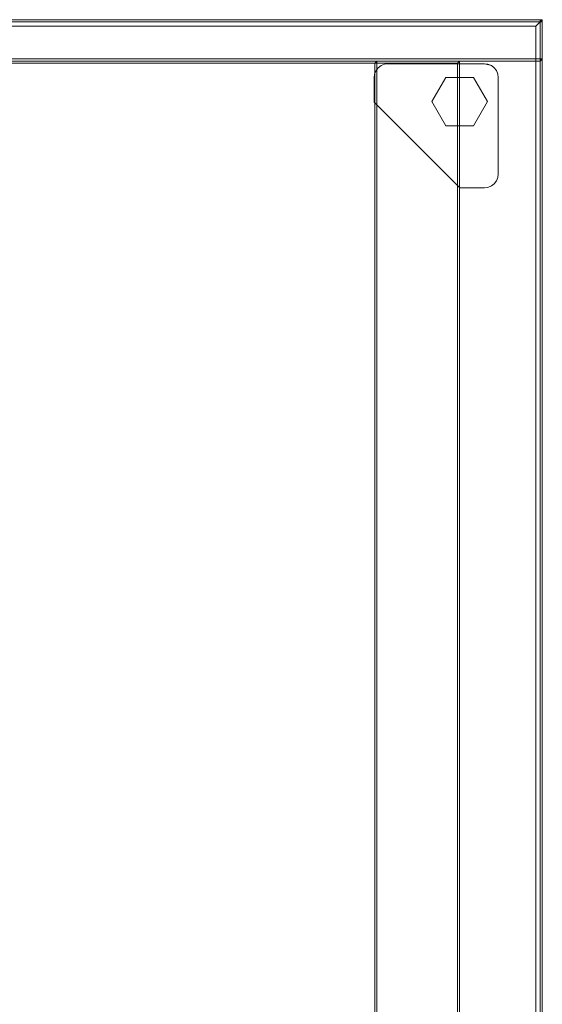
# Model space of a CAD drawing. Header units: inches. Extents: x 813 to 1305, y 19 to 194.
# Tile 31 of 256: x 1137 to 1146, y 62 to 80. Entities that reach past the tile are written whole.
import ezdxf

# ---------------------------------------------------------------- set-up
doc = ezdxf.new("R2010")
doc.units = ezdxf.units.IN
doc.header["$MEASUREMENT"] = 0
for name, color, linetype, true_color in [('CET color Bisque2', 7, 'Continuous', 0xf0d2b4), ('CET color Grey77', 7, 'Continuous', 0xc4c4c4), ('CET color Grey80', 7, 'Continuous', 0xcbcdcc), ('CET color NavajoWhite4', 7, 'Continuous', 0x81775f)]:
    doc.layers.add(name, color=color, linetype=linetype, true_color=true_color)
doc.layers.add('CET Default', color=7, linetype='Continuous')

# ---------------------------------------------------------------- blocks, each defined once
blk = doc.blocks.new('*C178')
at = {"layer": 'CET color Bisque2', "linetype": 'Continuous', "lineweight": 0}
for points, invisible_edges in [([(0.791, 3.041, 27.965), (59.169, 3.041, 27.965), (59.169, 15.169, 27.965), (0.791, 3.041, 27.965)], 4), ([(0.791, 3.041, 27.965), (59.169, 15.169, 27.965), (0.791, 15.169, 27.965), (0.791, 3.041, 27.965)], 9)]:
    blk.add_3dface(points, dxfattribs=dict(at, invisible_edges=invisible_edges))
at = {"layer": 'CET color Grey77', "linetype": 'Continuous', "lineweight": 0}
for points, invisible_edges in [([(59.161, 1.051, 0.141), (56.909, 1.499, 0.141), (58.461, 3.051, 0.141), (59.161, 1.051, 0.141)], 13), ([(58.461, 3.051, 0.59), (56.909, 1.499, 0.59), (59.161, 1.051, 0.59), (58.461, 3.051, 0.59)], 6), ([(56.909, 1.499, 0.59), (58.461, 3.051, 0.59), (56.909, 1.499, 0.141), (56.909, 1.499, 0.59)], 2), ([(58.461, 3.051, 0.59), (58.461, 3.051, 0.141), (56.909, 1.499, 0.141), (58.461, 3.051, 0.59)], 4), ([(59.161, 1.051, 0.141), (58.461, 3.051, 0.141), (58.909, 3.051, 0.141), (59.161, 1.051, 0.141)], 13), ([(58.909, 3.051, 0.59), (58.461, 3.051, 0.59), (59.161, 1.051, 0.59), (58.909, 3.051, 0.59)], 6), ([(58.461, 3.051, 0.59), (58.909, 3.051, 0.59), (58.461, 3.051, 0.141), (58.461, 3.051, 0.59)], 2), ([(58.909, 3.051, 0.59), (58.909, 3.051, 0.141), (58.461, 3.051, 0.141), (58.909, 3.051, 0.59)], 4), ([(59.161, 1.051, 0.141), (58.909, 3.051, 0.141), (58.974, 3.043, 0.141), (59.161, 1.051, 0.141)], 13), ([(58.974, 3.043, 0.59), (58.909, 3.051, 0.59), (59.161, 1.051, 0.59), (58.974, 3.043, 0.59)], 6), ([(58.909, 3.051, 0.59), (58.974, 3.043, 0.59), (58.909, 3.051, 0.141), (58.909, 3.051, 0.59)], 2), ([(58.974, 3.043, 0.59), (58.974, 3.043, 0.141), (58.909, 3.051, 0.141), (58.974, 3.043, 0.59)], 4), ([(59.161, 1.051, 0.141), (58.974, 3.043, 0.141), (59.035, 3.017, 0.141), (59.161, 1.051, 0.141)], 13), ([(59.035, 3.017, 0.59), (58.974, 3.043, 0.59), (59.161, 1.051, 0.59), (59.035, 3.017, 0.59)], 6), ([(58.974, 3.043, 0.59), (59.035, 3.017, 0.59), (58.974, 3.043, 0.141), (58.974, 3.043, 0.59)], 2), ([(59.035, 3.017, 0.59), (59.035, 3.017, 0.141), (58.974, 3.043, 0.141), (59.035, 3.017, 0.59)], 4), ([(59.161, 1.051, 0.141), (59.035, 3.017, 0.141), (59.087, 2.977, 0.141), (59.161, 1.051, 0.141)], 13), ([(59.087, 2.977, 0.59), (59.035, 3.017, 0.59), (59.161, 1.051, 0.59), (59.087, 2.977, 0.59)], 6), ([(59.035, 3.017, 0.59), (59.087, 2.977, 0.59), (59.035, 3.017, 0.141), (59.035, 3.017, 0.59)], 2), ([(59.087, 2.977, 0.59), (59.087, 2.977, 0.141), (59.035, 3.017, 0.141), (59.087, 2.977, 0.59)], 4), ([(59.161, 1.051, 0.141), (59.087, 2.977, 0.141), (59.127, 2.925, 0.141), (59.161, 1.051, 0.141)], 13), ([(59.127, 2.925, 0.59), (59.087, 2.977, 0.59), (59.161, 1.051, 0.59), (59.127, 2.925, 0.59)], 6), ([(59.087, 2.977, 0.59), (59.127, 2.925, 0.59), (59.087, 2.977, 0.141), (59.087, 2.977, 0.59)], 2), ([(59.127, 2.925, 0.59), (59.127, 2.925, 0.141), (59.087, 2.977, 0.141), (59.127, 2.925, 0.59)], 4), ([(59.161, 1.051, 0.141), (59.127, 2.925, 0.141), (59.152, 2.864, 0.141), (59.161, 1.051, 0.141)], 13), ([(59.152, 2.864, 0.59), (59.127, 2.925, 0.59), (59.161, 1.051, 0.59), (59.152, 2.864, 0.59)], 6), ([(59.127, 2.925, 0.59), (59.152, 2.864, 0.59), (59.127, 2.925, 0.141), (59.127, 2.925, 0.59)], 2), ([(59.152, 2.864, 0.59), (59.152, 2.864, 0.141), (59.127, 2.925, 0.141), (59.152, 2.864, 0.59)], 4), ([(59.161, 1.051, 0.141), (59.152, 2.864, 0.141), (59.161, 2.799, 0.141), (59.161, 1.051, 0.141)], 9), ([(59.161, 2.799, 0.59), (59.152, 2.864, 0.59), (59.161, 1.051, 0.59), (59.161, 2.799, 0.59)], 2), ([(59.152, 2.864, 0.59), (59.161, 2.799, 0.59), (59.152, 2.864, 0.141), (59.152, 2.864, 0.59)], 2), ([(59.161, 2.799, 0.59), (59.161, 2.799, 0.141), (59.152, 2.864, 0.141), (59.161, 2.799, 0.59)], 4), ([(59.161, 2.799, 0.59), (59.161, 1.051, 0.59), (59.161, 2.799, 0.141), (59.161, 2.799, 0.59)], 2), ([(59.161, 1.051, 0.59), (59.161, 1.051, 0.141), (59.161, 2.799, 0.141), (59.161, 1.051, 0.59)], 4), ([(58.474, 0.996), (58.036, 1.753), (58.474, 2.006), (58.474, 0.996)], 13), ([(58.474, 2.006, 0.141), (58.036, 1.753, 0.141), (58.474, 0.996, 0.141), (58.474, 2.006, 0.141)], 6), ([(58.036, 1.753, 0.141), (58.474, 2.006, 0.141), (58.036, 1.753), (58.036, 1.753, 0.141)], 2), ([(58.474, 2.006, 0.141), (58.474, 2.006), (58.036, 1.753), (58.474, 2.006, 0.141)], 4), ([(58.474, 0.996), (58.474, 2.006), (58.911, 1.753), (58.474, 0.996)], 13), ([(58.911, 1.753, 0.141), (58.474, 2.006, 0.141), (58.474, 0.996, 0.141), (58.911, 1.753, 0.141)], 6), ([(58.474, 2.006, 0.141), (58.911, 1.753, 0.141), (58.474, 2.006), (58.474, 2.006, 0.141)], 2), ([(58.911, 1.753, 0.141), (58.911, 1.753), (58.474, 2.006), (58.911, 1.753, 0.141)], 4), ([(58.474, 0.996), (58.036, 1.248), (58.036, 1.753), (58.474, 0.996)], 4), ([(58.036, 1.753, 0.141), (58.036, 1.248, 0.141), (58.474, 0.996, 0.141), (58.036, 1.753, 0.141)], 4), ([(58.036, 1.248, 0.141), (58.036, 1.753, 0.141), (58.036, 1.248), (58.036, 1.248, 0.141)], 2), ([(58.036, 1.753, 0.141), (58.036, 1.753), (58.036, 1.248), (58.036, 1.753, 0.141)], 4), ([(58.474, 0.996), (58.911, 1.753), (58.911, 1.248), (58.474, 0.996)], 9), ([(58.911, 1.248, 0.141), (58.911, 1.753, 0.141), (58.474, 0.996, 0.141), (58.911, 1.248, 0.141)], 2), ([(58.911, 1.753, 0.141), (58.911, 1.248, 0.141), (58.911, 1.753), (58.911, 1.753, 0.141)], 2), ([(58.911, 1.248, 0.141), (58.911, 1.248), (58.911, 1.753), (58.911, 1.248, 0.141)], 4), ([(59.161, 1.051, 0.141), (56.909, 1.051, 0.141), (56.909, 1.499, 0.141), (59.161, 1.051, 0.141)], 13), ([(56.909, 1.499, 0.59), (56.909, 1.051, 0.59), (59.161, 1.051, 0.59), (56.909, 1.499, 0.59)], 6), ([(56.909, 1.051, 0.59), (56.909, 1.499, 0.59), (56.909, 1.051, 0.141), (56.909, 1.051, 0.59)], 2), ([(56.909, 1.499, 0.59), (56.909, 1.499, 0.141), (56.909, 1.051, 0.141), (56.909, 1.499, 0.59)], 4), ([(58.474, 0.996, 0.141), (58.036, 1.248, 0.141), (58.474, 0.996), (58.474, 0.996, 0.141)], 2), ([(58.036, 1.248, 0.141), (58.036, 1.248), (58.474, 0.996), (58.036, 1.248, 0.141)], 4), ([(58.911, 1.248, 0.141), (58.474, 0.996, 0.141), (58.911, 1.248), (58.911, 1.248, 0.141)], 2), ([(58.474, 0.996, 0.141), (58.474, 0.996), (58.911, 1.248), (58.474, 0.996, 0.141)], 4), ([(59.161, 1.051, 0.141), (56.917, 0.986, 0.141), (56.909, 1.051, 0.141), (59.161, 1.051, 0.141)], 13), ([(56.909, 1.051, 0.59), (56.917, 0.986, 0.59), (59.161, 1.051, 0.59), (56.909, 1.051, 0.59)], 6), ([(56.917, 0.986, 0.59), (56.909, 1.051, 0.59), (56.917, 0.986, 0.141), (56.917, 0.986, 0.59)], 2), ([(56.909, 1.051, 0.59), (56.909, 1.051, 0.141), (56.917, 0.986, 0.141), (56.909, 1.051, 0.59)], 4), ([(59.161, 1.051, 0.141), (56.943, 0.925, 0.141), (56.917, 0.986, 0.141), (59.161, 1.051, 0.141)], 13), ([(56.917, 0.986, 0.59), (56.943, 0.925, 0.59), (59.161, 1.051, 0.59), (56.917, 0.986, 0.59)], 6), ([(56.943, 0.925, 0.59), (56.917, 0.986, 0.59), (56.943, 0.925, 0.141), (56.943, 0.925, 0.59)], 2), ([(56.917, 0.986, 0.59), (56.917, 0.986, 0.141), (56.943, 0.925, 0.141), (56.917, 0.986, 0.59)], 4), ([(59.161, 1.051, 0.141), (56.983, 0.873, 0.141), (56.943, 0.925, 0.141), (59.161, 1.051, 0.141)], 13), ([(56.943, 0.925, 0.59), (56.983, 0.873, 0.59), (59.161, 1.051, 0.59), (56.943, 0.925, 0.59)], 6), ([(56.983, 0.873, 0.59), (56.943, 0.925, 0.59), (56.983, 0.873, 0.141), (56.983, 0.873, 0.59)], 2), ([(56.943, 0.925, 0.59), (56.943, 0.925, 0.141), (56.983, 0.873, 0.141), (56.943, 0.925, 0.59)], 4), ([(59.161, 1.051, 0.141), (57.035, 0.833, 0.141), (56.983, 0.873, 0.141), (59.161, 1.051, 0.141)], 13), ([(56.983, 0.873, 0.59), (57.035, 0.833, 0.59), (59.161, 1.051, 0.59), (56.983, 0.873, 0.59)], 6), ([(59.161, 1.051, 0.141), (57.096, 0.808, 0.141), (57.035, 0.833, 0.141), (59.161, 1.051, 0.141)], 13), ([(57.035, 0.833, 0.59), (57.096, 0.808, 0.59), (59.161, 1.051, 0.59), (57.035, 0.833, 0.59)], 6), ([(59.161, 1.051, 0.141), (57.161, 0.799, 0.141), (57.096, 0.808, 0.141), (59.161, 1.051, 0.141)], 13), ([(57.096, 0.808, 0.59), (57.161, 0.799, 0.59), (59.161, 1.051, 0.59), (57.096, 0.808, 0.59)], 6), ([(59.161, 1.051, 0.141), (58.909, 0.799, 0.141), (57.161, 0.799, 0.141), (59.161, 1.051, 0.141)], 13), ([(57.161, 0.799, 0.59), (58.909, 0.799, 0.59), (59.161, 1.051, 0.59), (57.161, 0.799, 0.59)], 6), ([(59.161, 1.051, 0.141), (58.974, 0.808, 0.141), (58.909, 0.799, 0.141), (59.161, 1.051, 0.141)], 13), ([(58.909, 0.799, 0.59), (58.974, 0.808, 0.59), (59.161, 1.051, 0.59), (58.909, 0.799, 0.59)], 6), ([(59.161, 1.051, 0.141), (59.035, 0.833, 0.141), (58.974, 0.808, 0.141), (59.161, 1.051, 0.141)], 13), ([(58.974, 0.808, 0.59), (59.035, 0.833, 0.59), (59.161, 1.051, 0.59), (58.974, 0.808, 0.59)], 6), ([(59.161, 1.051, 0.141), (59.087, 0.873, 0.141), (59.035, 0.833, 0.141), (59.161, 1.051, 0.141)], 13), ([(59.035, 0.833, 0.59), (59.087, 0.873, 0.59), (59.161, 1.051, 0.59), (59.035, 0.833, 0.59)], 6), ([(59.161, 1.051, 0.141), (59.127, 0.925, 0.141), (59.087, 0.873, 0.141), (59.161, 1.051, 0.141)], 4), ([(59.087, 0.873, 0.59), (59.127, 0.925, 0.59), (59.161, 1.051, 0.59), (59.087, 0.873, 0.59)], 4), ([(59.127, 0.925, 0.59), (59.087, 0.873, 0.59), (59.127, 0.925, 0.141), (59.127, 0.925, 0.59)], 2), ([(59.087, 0.873, 0.59), (59.087, 0.873, 0.141), (59.127, 0.925, 0.141), (59.087, 0.873, 0.59)], 4), ([(59.152, 0.986, 0.59), (59.127, 0.925, 0.59), (59.152, 0.986, 0.141), (59.152, 0.986, 0.59)], 2), ([(59.127, 0.925, 0.59), (59.127, 0.925, 0.141), (59.152, 0.986, 0.141), (59.127, 0.925, 0.59)], 4), ([(59.161, 1.051, 0.59), (59.152, 0.986, 0.59), (59.161, 1.051, 0.141), (59.161, 1.051, 0.59)], 2), ([(59.152, 0.986, 0.59), (59.152, 0.986, 0.141), (59.161, 1.051, 0.141), (59.152, 0.986, 0.59)], 4), ([(57.035, 0.833, 0.59), (56.983, 0.873, 0.59), (57.035, 0.833, 0.141), (57.035, 0.833, 0.59)], 2), ([(56.983, 0.873, 0.59), (56.983, 0.873, 0.141), (57.035, 0.833, 0.141), (56.983, 0.873, 0.59)], 4), ([(57.096, 0.808, 0.59), (57.035, 0.833, 0.59), (57.096, 0.808, 0.141), (57.096, 0.808, 0.59)], 2), ([(57.035, 0.833, 0.59), (57.035, 0.833, 0.141), (57.096, 0.808, 0.141), (57.035, 0.833, 0.59)], 4), ([(57.161, 0.799, 0.59), (57.096, 0.808, 0.59), (57.161, 0.799, 0.141), (57.161, 0.799, 0.59)], 2), ([(57.096, 0.808, 0.59), (57.096, 0.808, 0.141), (57.161, 0.799, 0.141), (57.096, 0.808, 0.59)], 4), ([(58.909, 0.799, 0.59), (57.161, 0.799, 0.59), (58.909, 0.799, 0.141), (58.909, 0.799, 0.59)], 2), ([(57.161, 0.799, 0.59), (57.161, 0.799, 0.141), (58.909, 0.799, 0.141), (57.161, 0.799, 0.59)], 4), ([(58.974, 0.808, 0.59), (58.909, 0.799, 0.59), (58.974, 0.808, 0.141), (58.974, 0.808, 0.59)], 2), ([(58.909, 0.799, 0.59), (58.909, 0.799, 0.141), (58.974, 0.808, 0.141), (58.909, 0.799, 0.59)], 4), ([(59.035, 0.833, 0.59), (58.974, 0.808, 0.59), (59.035, 0.833, 0.141), (59.035, 0.833, 0.59)], 2), ([(58.974, 0.808, 0.59), (58.974, 0.808, 0.141), (59.035, 0.833, 0.141), (58.974, 0.808, 0.59)], 4), ([(59.087, 0.873, 0.59), (59.035, 0.833, 0.59), (59.087, 0.873, 0.141), (59.087, 0.873, 0.59)], 2), ([(59.035, 0.833, 0.59), (59.035, 0.833, 0.141), (59.087, 0.873, 0.141), (59.035, 0.833, 0.59)], 4)]:
    blk.add_3dface(points, dxfattribs=dict(at, invisible_edges=invisible_edges))
for points in [[(59.161, 1.051, 0.141), (59.152, 0.986, 0.141), (59.127, 0.925, 0.141), (59.161, 1.051, 0.141)], [(59.127, 0.925, 0.59), (59.152, 0.986, 0.59), (59.161, 1.051, 0.59), (59.127, 0.925, 0.59)]]:
    blk.add_3dface(points, dxfattribs=at)
at = {"layer": 'CET color Grey80', "linetype": 'Continuous', "lineweight": 0}
for points, invisible_edges in [([(0.041, 0.041, 1.34), (59.919, 0.041, 1.34), (59.919, 15.919, 1.34), (0.041, 0.041, 1.34)], 4), ([(0.041, 0.041, 1.34), (59.919, 15.919, 1.34), (0.041, 15.919, 1.34), (0.041, 0.041, 1.34)], 9), ([(0.041, 0.041, 0.59), (59.919, 15.919, 0.59), (59.919, 0.041, 0.59), (0.041, 0.041, 0.59)], 9), ([(0.041, 0.041, 0.59), (0.041, 15.919, 0.59), (59.919, 15.919, 0.59), (0.041, 0.041, 0.59)], 4), ([(59.919, 15.919, 1.34), (59.959, 0.001, 1.3), (59.959, 15.959, 1.3), (59.919, 15.919, 1.34)], 9), ([(59.959, 15.959, 0.63), (59.959, 0.001, 0.63), (59.919, 0.041, 0.59), (59.959, 15.959, 0.63)], 4), ([(59.959, 15.959, 0.63), (59.919, 0.041, 0.59), (59.919, 15.919, 0.59), (59.959, 15.959, 0.63)], 9), ([(59.919, 15.919, 0.59), (59.919, 0.041, 0.59), (59.919, 0.041, 1.34), (59.919, 15.919, 0.59)], 4), ([(59.919, 15.919, 0.59), (59.919, 0.041, 1.34), (59.919, 15.919, 1.34), (59.919, 15.919, 0.59)], 9), ([(59.919, 15.919, 1.34), (59.919, 0.041, 1.34), (59.959, 0.001, 1.3), (59.919, 15.919, 1.34)], 4), ([(59.959, 15.959, 1.3), (59.959, 0.001, 1.3), (59.959, 0.001, 0.63), (59.959, 15.959, 1.3)], 4), ([(59.959, 15.959, 1.3), (59.959, 0.001, 0.63), (59.959, 15.959, 0.63), (59.959, 15.959, 1.3)], 9), ([(59.169, 15.169, 27.965), (59.209, 3.001, 27.925), (59.209, 15.209, 27.925), (59.169, 15.169, 27.965)], 9), ([(59.209, 15.209, 27.255), (59.209, 3.001, 27.255), (59.169, 3.041, 27.215), (59.209, 15.209, 27.255)], 4), ([(59.209, 15.209, 27.255), (59.169, 3.041, 27.215), (59.169, 15.169, 27.215), (59.209, 15.209, 27.255)], 9), ([(59.169, 15.169, 14.672), (59.209, 1.501, 14.632), (59.209, 15.209, 14.632), (59.169, 15.169, 14.672)], 9), ([(59.209, 15.209, 13.962), (59.209, 1.501, 13.962), (59.169, 1.541, 13.922), (59.209, 15.209, 13.962)], 4), ([(59.209, 15.209, 13.962), (59.169, 1.541, 13.922), (59.169, 15.169, 13.922), (59.209, 15.209, 13.962)], 9), ([(59.209, 15.209, 27.925), (59.209, 3.001, 27.925), (59.209, 3.001, 27.255), (59.209, 15.209, 27.925)], 4), ([(59.209, 15.209, 27.925), (59.209, 3.001, 27.255), (59.209, 15.209, 27.255), (59.209, 15.209, 27.925)], 9), ([(59.209, 15.209, 14.632), (59.209, 1.501, 14.632), (59.209, 1.501, 13.962), (59.209, 15.209, 14.632)], 4), ([(59.209, 15.209, 14.632), (59.209, 1.501, 13.962), (59.209, 15.209, 13.962), (59.209, 15.209, 14.632)], 9), ([(59.21, 0.041, 1.381), (59.21, 15.169, 1.381), (59.25, 15.209, 1.341), (59.21, 0.041, 1.381)], 4), ([(59.21, 0.041, 1.381), (59.25, 15.209, 1.341), (59.25, 0.001, 1.341), (59.21, 0.041, 1.381)], 9), ([(59.21, 15.169, 27.924), (59.25, 0.001, 27.964), (59.25, 15.209, 27.964), (59.21, 15.169, 27.924)], 9), ([(59.25, 0.001, 1.341), (59.25, 15.209, 1.341), (59.92, 15.209, 1.341), (59.25, 0.001, 1.341)], 4), ([(59.25, 0.001, 1.341), (59.92, 15.209, 1.341), (59.92, 0.001, 1.341), (59.25, 0.001, 1.341)], 9), ([(59.25, 15.209, 27.964), (59.25, 0.001, 27.964), (59.92, 0.001, 27.964), (59.25, 15.209, 27.964)], 4), ([(59.25, 15.209, 27.964), (59.92, 0.001, 27.964), (59.92, 15.209, 27.964), (59.25, 15.209, 27.964)], 9), ([(59.92, 0.001, 1.341), (59.92, 15.209, 1.341), (59.96, 15.169, 1.381), (59.92, 0.001, 1.341)], 4), ([(59.92, 15.209, 27.964), (59.92, 0.001, 27.964), (59.96, 0.041, 27.924), (59.92, 15.209, 27.964)], 4), ([(59.92, 15.209, 27.964), (59.96, 0.041, 27.924), (59.96, 15.169, 27.924), (59.92, 15.209, 27.964)], 9), ([(0.791, 3.041, 27.215), (59.169, 15.169, 27.215), (59.169, 3.041, 27.215), (0.791, 3.041, 27.215)], 9), ([(0.791, 3.041, 27.215), (0.791, 15.169, 27.215), (59.169, 15.169, 27.215), (0.791, 3.041, 27.215)], 4), ([(30.001, 1.541, 14.672), (59.169, 1.541, 14.672), (59.169, 15.169, 14.672), (30.001, 1.541, 14.672)], 4), ([(30.001, 1.541, 14.672), (59.169, 15.169, 14.672), (30.001, 15.169, 14.672), (30.001, 1.541, 14.672)], 9), ([(30.001, 1.541, 13.922), (59.169, 15.169, 13.922), (59.169, 1.541, 13.922), (30.001, 1.541, 13.922)], 9), ([(30.001, 1.541, 13.922), (30.001, 15.169, 13.922), (59.169, 15.169, 13.922), (30.001, 1.541, 13.922)], 4), ([(59.169, 15.169, 27.215), (59.169, 3.041, 27.215), (59.169, 3.041, 27.965), (59.169, 15.169, 27.215)], 4), ([(59.169, 15.169, 27.215), (59.169, 3.041, 27.965), (59.169, 15.169, 27.965), (59.169, 15.169, 27.215)], 9), ([(59.169, 15.169, 27.965), (59.169, 3.041, 27.965), (59.209, 3.001, 27.925), (59.169, 15.169, 27.965)], 4), ([(59.169, 15.169, 13.922), (59.169, 1.541, 13.922), (59.169, 1.541, 14.672), (59.169, 15.169, 13.922)], 4), ([(59.169, 15.169, 13.922), (59.169, 1.541, 14.672), (59.169, 15.169, 14.672), (59.169, 15.169, 13.922)], 9), ([(59.169, 15.169, 14.672), (59.169, 1.541, 14.672), (59.209, 1.501, 14.632), (59.169, 15.169, 14.672)], 4), ([(59.21, 0.041, 1.381), (59.21, 0.041, 27.924), (59.21, 15.169, 27.924), (59.21, 0.041, 1.381)], 4), ([(59.21, 0.041, 1.381), (59.21, 15.169, 27.924), (59.21, 15.169, 1.381), (59.21, 0.041, 1.381)], 9), ([(59.96, 0.041, 1.381), (59.96, 15.169, 1.381), (59.21, 15.169, 1.381), (59.96, 0.041, 1.381)], 4), ([(59.96, 0.041, 1.381), (59.21, 15.169, 1.381), (59.21, 0.041, 1.381), (59.96, 0.041, 1.381)], 9), ([(59.96, 15.169, 27.924), (59.96, 0.041, 27.924), (59.21, 0.041, 27.924), (59.96, 15.169, 27.924)], 4), ([(59.96, 15.169, 27.924), (59.21, 0.041, 27.924), (59.21, 15.169, 27.924), (59.96, 15.169, 27.924)], 9), ([(59.21, 15.169, 27.924), (59.21, 0.041, 27.924), (59.25, 0.001, 27.964), (59.21, 15.169, 27.924)], 4), ([(59.92, 0.001, 1.341), (59.96, 15.169, 1.381), (59.96, 0.041, 1.381), (59.92, 0.001, 1.341)], 9), ([(59.96, 0.041, 1.381), (59.96, 15.169, 27.924), (59.96, 0.041, 27.924), (59.96, 0.041, 1.381)], 9), ([(59.96, 0.041, 1.381), (59.96, 15.169, 1.381), (59.96, 15.169, 27.924), (59.96, 0.041, 1.381)], 4), ([(59.169, 3.041, 27.965), (0.791, 3.041, 27.965), (0.751, 3.001, 27.925), (59.169, 3.041, 27.965)], 4), ([(59.169, 3.041, 27.965), (0.751, 3.001, 27.925), (59.209, 3.001, 27.925), (59.169, 3.041, 27.965)], 9), ([(59.209, 3.001, 27.255), (0.751, 3.001, 27.255), (0.791, 3.041, 27.215), (59.209, 3.001, 27.255)], 4), ([(59.169, 3.041, 27.215), (0.791, 3.041, 27.215), (0.791, 3.041, 27.965), (59.169, 3.041, 27.215)], 4), ([(59.169, 3.041, 27.215), (0.791, 3.041, 27.965), (59.169, 3.041, 27.965), (59.169, 3.041, 27.215)], 9), ([(59.209, 3.001, 27.255), (0.791, 3.041, 27.215), (59.169, 3.041, 27.215), (59.209, 3.001, 27.255)], 9), ([(59.209, 3.001, 27.925), (0.751, 3.001, 27.925), (0.751, 3.001, 27.255), (59.209, 3.001, 27.925)], 4), ([(59.209, 3.001, 27.925), (0.751, 3.001, 27.255), (59.209, 3.001, 27.255), (59.209, 3.001, 27.925)], 9), ([(59.169, 1.541, 14.672), (30.001, 1.541, 14.672), (29.961, 1.501, 14.632), (59.169, 1.541, 14.672)], 4), ([(59.169, 1.541, 14.672), (29.961, 1.501, 14.632), (59.209, 1.501, 14.632), (59.169, 1.541, 14.672)], 9), ([(59.209, 1.501, 13.962), (29.961, 1.501, 13.962), (30.001, 1.541, 13.922), (59.209, 1.501, 13.962)], 4), ([(59.209, 1.501, 14.632), (29.961, 1.501, 14.632), (29.961, 1.501, 13.962), (59.209, 1.501, 14.632)], 4), ([(59.209, 1.501, 14.632), (29.961, 1.501, 13.962), (59.209, 1.501, 13.962), (59.209, 1.501, 14.632)], 9), ([(59.169, 1.541, 13.922), (30.001, 1.541, 13.922), (30.001, 1.541, 14.672), (59.169, 1.541, 13.922)], 4), ([(59.169, 1.541, 13.922), (30.001, 1.541, 14.672), (59.169, 1.541, 14.672), (59.169, 1.541, 13.922)], 9), ([(59.209, 1.501, 13.962), (30.001, 1.541, 13.922), (59.169, 1.541, 13.922), (59.209, 1.501, 13.962)], 9), ([(59.919, 0.041, 1.34), (0.041, 0.041, 1.34), (0.001, 0.001, 1.3), (59.919, 0.041, 1.34)], 4), ([(59.919, 0.041, 1.34), (0.001, 0.001, 1.3), (59.959, 0.001, 1.3), (59.919, 0.041, 1.34)], 9), ([(59.959, 0.001, 0.63), (0.001, 0.001, 0.63), (0.041, 0.041, 0.59), (59.959, 0.001, 0.63)], 4), ([(59.959, 0.001, 1.3), (0.001, 0.001, 1.3), (0.001, 0.001, 0.63), (59.959, 0.001, 1.3)], 4), ([(59.959, 0.001, 1.3), (0.001, 0.001, 0.63), (59.959, 0.001, 0.63), (59.959, 0.001, 1.3)], 9), ([(59.919, 0.041, 0.59), (0.041, 0.041, 0.59), (0.041, 0.041, 1.34), (59.919, 0.041, 0.59)], 4), ([(59.919, 0.041, 0.59), (0.041, 0.041, 1.34), (59.919, 0.041, 1.34), (59.919, 0.041, 0.59)], 9), ([(59.959, 0.001, 0.63), (0.041, 0.041, 0.59), (59.919, 0.041, 0.59), (59.959, 0.001, 0.63)], 9), ([(59.96, 0.041, 27.924), (59.96, 0.041, 1.381), (59.21, 0.041, 1.381), (59.96, 0.041, 27.924)], 4), ([(59.96, 0.041, 27.924), (59.21, 0.041, 1.381), (59.21, 0.041, 27.924), (59.96, 0.041, 27.924)], 9), ([(59.21, 0.041, 27.924), (59.21, 0.041, 1.381), (59.25, 0.001, 1.341), (59.21, 0.041, 27.924)], 4), ([(59.21, 0.041, 27.924), (59.25, 0.001, 1.341), (59.25, 0.001, 27.964), (59.21, 0.041, 27.924)], 9), ([(59.25, 0.001, 27.964), (59.25, 0.001, 1.341), (59.92, 0.001, 1.341), (59.25, 0.001, 27.964)], 4), ([(59.25, 0.001, 27.964), (59.92, 0.001, 1.341), (59.92, 0.001, 27.964), (59.25, 0.001, 27.964)], 9), ([(59.92, 0.001, 27.964), (59.92, 0.001, 1.341), (59.96, 0.041, 1.381), (59.92, 0.001, 27.964)], 4), ([(59.92, 0.001, 27.964), (59.96, 0.041, 1.381), (59.96, 0.041, 27.924), (59.92, 0.001, 27.964)], 9)]:
    blk.add_3dface(points, dxfattribs=dict(at, invisible_edges=invisible_edges))
blk = doc.blocks.new('*C181')
at = {"layer": 'CET Default', "linetype": 'Continuous', "lineweight": 0, "rotation": 89.99999999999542}
blk.add_blockref('*C178', (347.682, 832.855), dxfattribs=at)
blk = doc.blocks.new('*C257')
at = {"layer": 'CET color Grey80', "linetype": 'Continuous', "lineweight": 0}
for points, invisible_edges in [([(59.851, 15.881, 1.125), (59.969, 0.001, 1.007), (59.969, 15.999, 1.007), (59.851, 15.881, 1.125)], 9), ([(59.969, 15.999, 0.118), (59.969, 0.001, 0.118), (59.851, 0.119), (59.969, 15.999, 0.118)], 4), ([(59.969, 15.999, 0.118), (59.851, 0.119), (59.851, 15.881), (59.969, 15.999, 0.118)], 9), ([(59.969, 15.999, 1.007), (59.969, 0.001, 1.007), (59.969, 0.001, 0.118), (59.969, 15.999, 1.007)], 4), ([(59.969, 15.999, 1.007), (59.969, 0.001, 0.118), (59.969, 15.999, 0.118), (59.969, 15.999, 1.007)], 9), ([(0.119, 0.119, 1.125), (59.851, 0.119, 1.125), (59.851, 15.881, 1.125), (0.119, 0.119, 1.125)], 4), ([(0.119, 0.119, 1.125), (59.851, 15.881, 1.125), (0.119, 15.881, 1.125), (0.119, 0.119, 1.125)], 9), ([(59.851, 15.881), (59.851, 0.119), (59.851, 0.119, 1.125), (59.851, 15.881)], 4), ([(59.851, 15.881), (59.851, 0.119, 1.125), (59.851, 15.881, 1.125), (59.851, 15.881)], 9), ([(59.851, 15.881, 1.125), (59.851, 0.119, 1.125), (59.969, 0.001, 1.007), (59.851, 15.881, 1.125)], 4), ([(59.851, 0.119, 1.125), (0.119, 0.119, 1.125), (0.001, 0.001, 1.007), (59.851, 0.119, 1.125)], 4), ([(59.851, 0.119, 1.125), (0.001, 0.001, 1.007), (59.969, 0.001, 1.007), (59.851, 0.119, 1.125)], 9), ([(59.969, 0.001, 0.118), (0.001, 0.001, 0.118), (0.119, 0.119), (59.969, 0.001, 0.118)], 4), ([(59.969, 0.001, 1.007), (0.001, 0.001, 1.007), (0.001, 0.001, 0.118), (59.969, 0.001, 1.007)], 4), ([(59.969, 0.001, 1.007), (0.001, 0.001, 0.118), (59.969, 0.001, 0.118), (59.969, 0.001, 1.007)], 9), ([(59.851, 0.119), (0.119, 0.119), (0.119, 0.119, 1.125), (59.851, 0.119)], 4), ([(59.851, 0.119), (0.119, 0.119, 1.125), (59.851, 0.119, 1.125), (59.851, 0.119)], 9), ([(59.969, 0.001, 0.118), (0.119, 0.119), (59.851, 0.119), (59.969, 0.001, 0.118)], 9)]:
    blk.add_3dface(points, dxfattribs=dict(at, invisible_edges=invisible_edges))
at = {"layer": 'CET color NavajoWhite4', "linetype": 'Continuous', "lineweight": 0}
for points, invisible_edges in [([(0.119, 0.119), (59.851, 15.881), (59.851, 0.119), (0.119, 0.119)], 9), ([(0.119, 0.119), (0.119, 15.881), (59.851, 15.881), (0.119, 0.119)], 4)]:
    blk.add_3dface(points, dxfattribs=dict(at, invisible_edges=invisible_edges))
blk = doc.blocks.new('*C303')
at = {"layer": 'CET Default', "linetype": 'Continuous', "lineweight": 0, "rotation": 89.99999999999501}
blk.add_blockref('*C257', (347.682, 832.845, 27.965), dxfattribs=at)

msp = doc.modelspace()

# ---------------------------------------------------------------- block references
at = {"layer": 'CET Default', "linetype": 'Continuous', "lineweight": 0}
for name in ['*C303', '*C181']:
    msp.add_blockref(name, (798.72, -813.129), dxfattribs=at)

doc.saveas('drawing.dxf')
